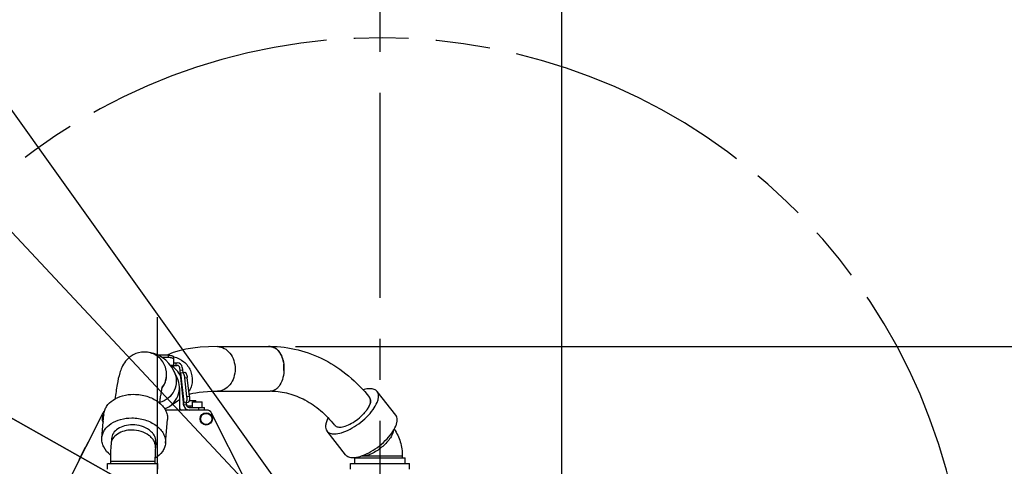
# Model space of a CAD drawing. Header units: millimetres. Extents: x 0 to 770, y -15 to 420.
# Tile 38 of 105: x 117 to 176, y 270 to 297. Entities that reach past the tile are written whole.
import ezdxf

# ---------------------------------------------------------------- set-up
doc = ezdxf.new("R2010")
doc.units = ezdxf.units.MM
doc.header["$LTSCALE"] = 32.67
doc.linetypes.add('CENTER', pattern=[0.6, 0.375, -0.075, 0.075, -0.075])
doc.linetypes.add('PHANTOM', pattern=[0.8, 0.45, -0.05, 0.1, -0.05, 0.1, -0.05])
doc.layers.get('0').update_dxf_attribs({"linetype": 'CONTINUOUS'})
for name, color, linetype in [('ASSY', 7, 'CONTINUOUS'), ('AXIS', 7, 'CONTINUOUS'), ('CRV2', 7, 'CONTINUOUS'), ('DRIV_DIM', 7, 'CONTINUOUS'), ('ROUND', 7, 'CONTINUOUS')]:
    doc.layers.add(name, color=color, linetype=linetype)
doc.styles.get("Standard").update_dxf_attribs({"font": 'txt', "width": 0.8})
doc.dimstyles.new('DIMSTYLE_10', dxfattribs={"dimtxt": 3.8, "dimasz": 1.8, "dimexe": 2, "dimexo": 1.5, "dimgap": 0.95, "dimtad": 1, "dimdec": 0, "dimlfac": 15, "dimdsep": 46, "dimtxsty": 'STANDARD', "dimblk": 'OPEN', "dimblk1": 'OPEN', "dimblk2": 'OPEN', "dimcen": 0.09, "dimadec": 0, "dimazin": 0, "dimtp": 0.001, "dimtm": 0.001, "dimtfac": 1, "dimtdec": 0, "dimtofl": 0, "dimtmove": 0, "dimatfit": 3, "dimldrblk": 'OPEN', "dimfxl": 1, "dimtolj": 1, "dimarcsym": 0})
doc.dimstyles.new('DIMSTYLE_11', dxfattribs={"dimtxt": 3.8, "dimasz": 1.8, "dimexe": 2, "dimexo": 1.5, "dimtad": 1, "dimdec": 1, "dimlfac": 15, "dimdsep": 46, "dimtxsty": 'STANDARD', "dimblk": 'OPEN', "dimblk1": 'OPEN', "dimblk2": 'OPEN', "dimcen": 0.09, "dimadec": 0, "dimazin": 0, "dimtp": 0.001, "dimtm": 0.001, "dimtfac": 1, "dimtdec": 1, "dimtofl": 0, "dimtmove": 0, "dimatfit": 3, "dimldrblk": 'OPEN', "dimfxl": 1, "dimtolj": 1, "dimarcsym": 0})
doc.dimstyles.new('DIMSTYLE_12', dxfattribs={"dimtxt": 3.8, "dimasz": 1.8, "dimexe": 2, "dimexo": 1.5, "dimgap": 1.9, "dimtad": 1, "dimdec": 3, "dimlfac": 15, "dimdsep": 46, "dimtxsty": 'STANDARD', "dimblk": 'OPEN', "dimblk1": 'OPEN', "dimblk2": 'OPEN', "dimcen": 0.09, "dimadec": 0, "dimazin": 0, "dimtp": 0.5, "dimtm": 0.5, "dimtfac": 1, "dimtdec": 3, "dimtofl": 0, "dimtmove": 0, "dimatfit": 3, "dimldrblk": 'OPEN', "dimfxl": 1, "dimtolj": 1, "dimarcsym": 0})
doc.dimstyles.new('DIMSTYLE_9', dxfattribs={"dimtxt": 3.8, "dimasz": 1.8, "dimexe": 2, "dimexo": 1.5, "dimgap": 0.95, "dimtad": 1, "dimdec": 3, "dimlfac": 15, "dimdsep": 46, "dimtxsty": 'STANDARD', "dimblk": 'OPEN', "dimblk1": 'OPEN', "dimblk2": 'OPEN', "dimcen": 0.09, "dimadec": 0, "dimazin": 0, "dimtp": 0.001, "dimtm": 0.001, "dimtfac": 1, "dimtdec": 3, "dimtofl": 0, "dimtmove": 0, "dimatfit": 3, "dimldrblk": 'OPEN', "dimfxl": 1, "dimtolj": 1, "dimarcsym": 0})

# ---------------------------------------------------------------- blocks, each defined once
blk = doc.blocks.new('_OPEN')
at = {"color": 0, "linetype": 'BYBLOCK'}
for p, q in [((0, 0), (-1, 0.342)), ((-1, -0.342), (0, 0)), ((-1, 0), (0, 0))]:
    blk.add_line(p, q, dxfattribs=at)
blk = doc.blocks.new('*D34')
at = {"layer": 'DRIV_DIM', "color": 2, "linetype": 'CONTINUOUS'}
for p, q in [((149.097, 267.971), (149.097, 309.108)), ((138.217, 307.108), (143.657, 307.108)), ((149.097, 307.108), (143.657, 307.108)), ((143.657, 307.108), (168.097, 307.108))]:
    blk.add_line(p, q, dxfattribs=at)
at = {"layer": 'DRIV_DIM', "color": 2, "linetype": 'CONTINUOUS', "xscale": 1.8, "yscale": 1.8, "zscale": 1.8, "rotation": 180}
blk.add_blockref('_OPEN', (138.217, 307.108), dxfattribs=at)
at = {"layer": 'DRIV_DIM', "color": 2, "linetype": 'CONTINUOUS', "xscale": 1.8, "yscale": 1.8, "zscale": 1.8}
blk.add_blockref('_OPEN', (149.097, 307.108), dxfattribs=at)
blk = doc.blocks.new('*D35')
at = {"layer": 'DRIV_DIM', "color": 2, "linetype": 'CONTINUOUS'}
for p, q in [((214.443, 260.848), (214.443, 276.211)), ((150.384, 266.472), (216.443, 266.472)), ((214.443, 266.472), (214.443, 260.848)), ((214.443, 255.223), (214.443, 260.848)), ((150.384, 255.223), (216.443, 255.223))]:
    blk.add_line(p, q, dxfattribs=at)
at = {"layer": 'DRIV_DIM', "color": 2, "linetype": 'CONTINUOUS', "xscale": 1.8, "yscale": 1.8, "zscale": 1.8}
for p, rotation in [((214.443, 266.472), 90), ((214.443, 255.223), 270)]:
    blk.add_blockref('_OPEN', p, dxfattribs=dict(at, rotation=rotation))
blk = doc.blocks.new('*D37')
at = {"layer": 'DRIV_DIM', "color": 2, "linetype": 'CONTINUOUS'}
for p, q in [((133.15, 277.534), (226.65, 277.534)), ((226.65, 277.534), (229.6, 277.534)), ((227.6, 277.534), (227.6, 269.191)), ((227.6, 260.848), (227.6, 269.191))]:
    blk.add_line(p, q, dxfattribs=at)
at = {"layer": 'DRIV_DIM', "color": 2, "linetype": 'CONTINUOUS', "xscale": 1.8, "yscale": 1.8, "zscale": 1.8}
for p, rotation in [((227.6, 277.534), 90), ((227.6, 260.848), 270)]:
    blk.add_blockref('_OPEN', p, dxfattribs=dict(at, rotation=rotation))
blk = doc.blocks.new('*D38')
at = {"layer": 'DRIV_DIM', "color": 2, "linetype": 'CONTINUOUS'}
for p, q in [((138.217, 260.848), (89.181, 288.465)), ((107.593, 278.095), (138.217, 260.848))]:
    blk.add_line(p, q, dxfattribs=at)
at = {"layer": 'DRIV_DIM', "color": 2, "linetype": 'CONTINUOUS', "xscale": 1.8, "yscale": 1.8, "zscale": 1.8, "rotation": 150.6115495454}
blk.add_blockref('_OPEN', (107.593, 278.095), dxfattribs=at)
blk = doc.blocks.new('*D39')
at = {"layer": 'DRIV_DIM', "color": 2, "linetype": 'CONTINUOUS'}
blk.add_line((59.543, 344.835), (138.217, 260.848), dxfattribs=at)
at = {"layer": 'DRIV_DIM', "color": 2, "linetype": 'CONTINUOUS', "xscale": 1.8, "yscale": 1.8, "zscale": 1.8, "rotation": 133.129164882}
blk.add_blockref('_OPEN', (59.543, 344.835), dxfattribs=at)
blk = doc.blocks.new('*D40')
at = {"layer": 'DRIV_DIM', "color": 2, "linetype": 'CONTINUOUS'}
blk.add_line((66.578, 360.931), (138.217, 260.848), dxfattribs=at)
at = {"layer": 'DRIV_DIM', "color": 2, "linetype": 'CONTINUOUS', "xscale": 1.8, "yscale": 1.8, "zscale": 1.8, "rotation": 125.5948410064}
blk.add_blockref('_OPEN', (66.578, 360.931), dxfattribs=at)
blk = doc.blocks.new('*D43')
at = {"layer": 'DRIV_DIM', "color": 2, "linetype": 'CONTINUOUS'}
for p, q in [((260.905, 282.481), (264.077, 283.04)), ((23.705, 260.848), (10.415, 260.848))]:
    blk.add_line(p, q, dxfattribs=at)
for points in [[(261.177, 284.352), (262.107, 282.693), (262.388, 284.575)], [(11.812, 262.652), (12.415, 260.848), (13.044, 262.643)]]:
    blk.add_lwpolyline(points, dxfattribs=at)
for start, end in [(10, 95), (95, 180)]:
    blk.add_arc((138.217, 260.848), 125.802, start, end, dxfattribs=at)

msp = doc.modelspace()

# ---------------------------------------------------------------- linework, layer by layer
at = {"color": 7, "linetype": 'CONTINUOUS'}
for p, q in [((128.484216, 277.534381), (131.649559, 277.534381)), ((131.647796, 277.547711), (131.649559, 277.547714)), ((131.649559, 277.547714), (131.650143, 277.547714)), ((131.649559, 277.547714), (131.651323, 277.547711)), ((124.11676, 277.214381), (124.115766, 277.21438)), ((125.441931, 275.771657), (125.441813, 275.770034)), ((126.081325, 275.666869), (125.892676, 276.055716)), ((132.467555, 276.105063), (132.467473, 276.103443)), ((128.484216, 274.867714), (131.649559, 274.867714)), ((131.650475, 274.867715), (131.649559, 274.867714)), ((120.748781, 271.826353), (120.063053, 270.454898)), ((120.748781, 271.826353), (120.754744, 271.823371)), ((122.147643, 272.03307), (122.121056, 271.716488)), ((124.804955, 271.809905), (124.778368, 271.493323)), ((120.218979, 270.781656), (120.580289, 271.504277)), ((120.376754, 271.097206), (120.382873, 271.094538)), ((120.440964, 271.225626), (120.447083, 271.222958)), ((120.441736, 271.227171), (120.447856, 271.224503)), ((120.514586, 271.37287), (120.520705, 271.370202)), ((120.578796, 271.50129), (120.584916, 271.498622)), ((120.579972, 271.503643), (120.586092, 271.500975)), ((120.580289, 271.504277), (120.586409, 271.501609)), ((120.580619, 271.504937), (120.593219, 271.530137)), ((120.580619, 271.504937), (120.586739, 271.502269)), ((120.581249, 271.506196), (120.587368, 271.503528)), ((120.581594, 271.506887), (120.587714, 271.504219)), ((120.581916, 271.50753), (120.588035, 271.504862)), ((120.582246, 271.50819), (120.588365, 271.505522)), ((120.582581, 271.508861), (120.588701, 271.506193)), ((120.582911, 271.509522), (120.589031, 271.506854)), ((120.58354, 271.510778), (120.589659, 271.50811)), ((120.58387, 271.511439), (120.58999, 271.508771)), ((120.598679, 271.52615), (120.59256, 271.528818)), ((120.592888, 271.529474), (120.599008, 271.526807)), ((120.593219, 271.530137), (120.599339, 271.527469)), ((120.593885, 271.531468), (120.593549, 271.530797)), ((120.593549, 271.530797), (120.599669, 271.528129)), ((120.593885, 271.531468), (120.600005, 271.528801)), ((120.594843, 271.533385), (120.594215, 271.532129)), ((120.594215, 271.532129), (120.600335, 271.529461)), ((120.594843, 271.533385), (120.600963, 271.530717)), ((120.595173, 271.534046), (120.605489, 271.554676)), ((120.595173, 271.534046), (120.601293, 271.531378)), ((120.610031, 271.548853), (120.603911, 271.551521)), ((120.611611, 271.552013), (120.605491, 271.554681)), ((120.063053, 270.454898), (120.069016, 270.451916)), ((120.218978, 270.781654), (120.225098, 270.778987)), ((120.220495, 270.784689), (120.226615, 270.782021)), ((120.284705, 270.913109), (120.290825, 270.910441)), ((120.285589, 270.914876), (120.291708, 270.912208)), ((121.916915, 270.214381), (121.916915, 270.547714)), ((121.916916, 270.547714), (124.916914, 270.547714)), ((122.083582, 270.662096), (122.083582, 270.547714)), ((124.750248, 270.662096), (124.750248, 270.547714)), ((124.916915, 270.214381), (124.916915, 270.547714)), ((136.446915, 270.214381), (136.446915, 270.547714)), ((136.446915, 270.547714), (139.986915, 270.547714)), ((136.716915, 270.547714), (136.716915, 270.881047)), ((136.716932, 270.881047), (139.716898, 270.881047)), ((136.883582, 270.940986), (136.883582, 270.881047)), ((139.550248, 270.995429), (139.550248, 270.881047)), ((139.716915, 270.547714), (139.716915, 270.881047)), ((139.986915, 270.214381), (139.986915, 270.547714))]:
    msp.add_line(p, q, dxfattribs=at)
at = {"color": 9, "linetype": 'CONTINUOUS'}
for p, q in [((124.750248, 270.662096), (122.083582, 270.662096)), ((139.550248, 270.995429), (137.083528, 270.995429))]:
    msp.add_line(p, q, dxfattribs=at)
at = {"color": 7, "linetype": 'CONTINUOUS'}
for points in [[(128.484219, 277.534381), (127.956935, 277.525027), (127.463908, 277.496164), (127.008822, 277.447366), (126.589015, 277.378382), (126.202335, 277.289167), (125.847159, 277.180036), (125.522663, 277.051869), (125.465813, 277.023741)], [(125.892669, 276.055731), (125.751185, 276.307128), (125.583719, 276.531086), (125.392049, 276.725629), (125.177254, 276.889803), (124.940495, 277.021983), (124.683193, 277.119854), (124.407509, 277.18052), (124.393087, 277.181547)], [(126.795319, 274.684145), (126.866693, 274.706315), (127.021695, 274.744785), (127.200211, 274.779532), (127.40434, 274.80974), (127.634618, 274.834394), (127.89188, 274.852686), (128.176872, 274.863964), (128.484182, 274.867714)], [(125.637063, 273.981028), (125.749517, 274.057976), (125.837986, 274.118325), (125.952586, 274.19625), (126.093525, 274.291697), (126.216915, 274.374845)]]:
    msp.add_lwpolyline(points, dxfattribs=at)
for centre, radius, start, end in [((131.650046, 277.034817), 0.512899, 90.25128047, 101.22043073), ((124.883582, 275.081047), 1.566667, 25.77633116, 58.51294647), ((130.353367, 276.217362), 2.116854, 3.6816441, 7.46257129), ((130.321631, 276.215015), 2.148674, 2.19070215, 3.68974858), ((124.109299, 275.867345), 1.336062, 321.99419051, 355.82321947), ((130.306446, 276.214386), 2.163873, 357.10408016, 2.19197324), ((124.883582, 275.081047), 1.333333, 289.30272244, 26.06346454), ((137.386089, 274.34198), 0.256276, 36.51528494, 38.66653011), ((137.39373, 274.337792), 0.252896, 38.24151954, 39.76324161), ((137.349366, 274.324624), 0.297031, 17.70780815, 19.67270168), ((137.363722, 274.323301), 0.286305, 18.98306333, 21.01265194), ((135.325167, 275.2943), 2.609129, 317.1327223, 317.96694838), ((135.432925, 275.198188), 2.464739, 317.94923198, 320.52292453), ((135.633858, 275.033319), 2.204825, 320.51024133, 323.59855246), ((135.625393, 275.019213), 2.202805, 320.94032947, 324.01314065), ((135.785039, 274.902101), 2.004813, 324.04040258, 325.2637366), ((135.790427, 274.91668), 2.009587, 323.62608398, 324.8552192)]:
    msp.add_arc(centre, radius, start, end, dxfattribs=at)
at = {"color": 9, "linetype": 'CONTINUOUS'}
for centre, radius, start, end in [((125.625758, 275.66244), 1.28581, 78.31869216, 78.58538497), ((124.110906, 275.867725), 1.336981, 321.77507243, 13.73419801)]:
    msp.add_arc(centre, radius, start, end, dxfattribs=at)
for points, knots in [([(128.484216, 277.534381), (128.623668, 277.534381), (128.91667, 277.458002), (129.26654, 277.151097), (129.493044, 276.710948), (129.571326, 276.201047), (129.493044, 275.691147), (129.26654, 275.250998), (128.91667, 274.944093), (128.623668, 274.867714), (128.484216, 274.867714)], [0, 0, 0, 0, 0.111611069, 0.231492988, 0.36218114, 0.5, 0.63781886, 0.768507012, 0.888388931, 1, 1, 1, 1]), ([(125.886093, 276.92162), (126.098874, 276.877628), (126.510847, 276.674733), (126.917429, 276.129841), (127.016174, 275.567428), (126.929935, 275.140015), (126.834826, 274.945546), (126.776059, 274.85746)], [0, 0, 0, 0, 0.249535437, 0.503642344, 0.754770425, 0.878391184, 1, 1, 1, 1]), ([(125.892676, 276.055716), (125.977327, 275.880988), (126.069453, 275.487799), (125.940136, 274.899635), (125.572527, 274.421742), (125.211992, 274.237615), (125.023211, 274.188732)], [0, 0, 0, 0, 0.249414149, 0.499210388, 0.749489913, 1, 1, 1, 1]), ([(123.370533, 272.547714), (123.213638, 272.547714), (122.91061, 272.510133), (122.510204, 272.339602), (122.219009, 272.069705), (122.13068, 271.831004), (122.121057, 271.716487)], [0, 0, 0, 0, 0.288574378, 0.554067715, 0.788629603, 1, 1, 1, 1]), ([(124.778367, 271.493323), (124.783925, 271.55947), (124.774461, 271.697097), (124.699702, 271.895579), (124.569545, 272.079257), (124.324135, 272.300642), (123.918804, 272.494691), (123.556453, 272.547714), (123.370533, 272.547714)], [0, 0, 0, 0, 0.102148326, 0.208607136, 0.322509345, 0.445255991, 0.713900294, 1, 1, 1, 1]), ([(139.011593, 272.504155), (139.000997, 272.425506), (138.942583, 272.254969), (138.728384, 271.903216), (138.323568, 271.494194), (137.837982, 271.177875), (137.438775, 271.027195), (137.251187, 270.995429), (137.166138, 270.995429)], [0, 0, 0, 0, 0.094962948, 0.212087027, 0.491035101, 0.775237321, 0.898229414, 1, 1, 1, 1])]:
    msp.add_open_spline(points, degree=3, knots=knots, dxfattribs=at)
at = {"color": 7, "linetype": 'CONTINUOUS'}
for points, knots in [([(131.649559, 277.534381), (131.703593, 277.534381), (131.815516, 277.515931), (131.972495, 277.436259), (132.114993, 277.309677), (132.2863, 277.076737), (132.432019, 276.701172), (132.490285, 276.201775), (132.432347, 275.702278), (132.286887, 275.326491), (132.115752, 275.093261), (131.973351, 274.966428), (131.816441, 274.886474), (131.704518, 274.867813), (131.650475, 274.867715)], [0, 0, 0, 0, 0.047388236, 0.097548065, 0.152462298, 0.213029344, 0.349698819, 0.499915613, 0.650152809, 0.786876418, 0.847476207, 0.902421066, 0.952603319, 1, 1, 1, 1]), ([(131.650143, 277.547714), (132.207422, 277.547667), (133.33387, 277.40829), (134.936093, 276.796357), (136.390471, 275.818337), (137.213601, 274.967706), (137.586188, 274.502098)], [0, 0, 0, 0, 0.242682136, 0.488525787, 0.740311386, 1, 1, 1, 1]), ([(131.651323, 277.547711), (131.745999, 277.547379), (131.951503, 277.484044), (132.194041, 277.245101), (132.3705, 276.90219), (132.433605, 276.634758), (132.452291, 276.492295)], [0, 0, 0, 0, 0.198942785, 0.428297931, 0.698080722, 1, 1, 1, 1]), ([(124.115766, 277.21438), (123.886837, 277.214218), (123.451985, 277.103733), (123.005858, 276.720608), (122.770817, 276.320682), (122.601688, 275.852565), (122.469573, 275.223151), (122.397801, 274.702629), (122.363586, 274.414641)], [0, 0, 0, 0, 0.188606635, 0.351979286, 0.471677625, 0.567062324, 0.76106816, 1, 1, 1, 1]), ([(125.171756, 275.070585), (125.246392, 275.168428), (125.369071, 275.386203), (125.45621, 275.749821), (125.440706, 276.123731), (125.323527, 276.478971), (125.113716, 276.788365), (124.827225, 277.028112), (124.486411, 277.179785), (124.239502, 277.214381), (124.11676, 277.214381)], [0, 0, 0, 0, 0.12506538, 0.250213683, 0.375385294, 0.500513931, 0.625546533, 0.750458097, 0.875258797, 1, 1, 1, 1]), ([(125.198525, 275.188734), (125.199967, 275.192048), (125.204344, 275.203297), (125.198518, 275.187167), (125.194352, 275.173136), (125.185099, 275.141864), (125.174982, 275.103066), (125.162978, 275.053795), (125.150146, 274.996383), (125.131042, 274.904422), (125.106492, 274.771955), (125.077364, 274.593327), (125.048019, 274.390315), (125.029518, 274.246953), (125.020263, 274.171538)], [0, 0, 0, 0, 0.010271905, 0.015371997, 0.033471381, 0.0627997, 0.101968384, 0.149987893, 0.206036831, 0.269517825, 0.416869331, 0.589072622, 0.783991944, 1, 1, 1, 1]), ([(131.738219, 274.880103), (132.076642, 274.872893), (132.768274, 274.772506), (133.765887, 274.370637), (134.703121, 273.723515), (135.245728, 273.157875), (135.497816, 272.8438)], [0, 0, 0, 0, 0.230404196, 0.470288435, 0.725877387, 1, 1, 1, 1]), ([(137.632324, 274.41497), (137.661872, 274.322455), (137.638066, 274.150501), (137.546193, 273.937272), (137.474214, 273.819845), (137.432561, 273.759759)], [0, 0, 0, 0, 0.415309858, 0.687354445, 1, 1, 1, 1]), ([(137.433667, 273.759872), (137.476159, 273.820245), (137.549481, 273.938182), (137.642613, 274.15161), (137.665989, 274.324791), (137.634456, 274.416433)], [0, 0, 0, 0, 0.314538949, 0.587098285, 1, 1, 1, 1]), ([(135.802128, 272.726225), (135.913616, 272.726225), (136.162521, 272.780106), (136.531039, 272.948483), (136.903567, 273.198085), (137.132577, 273.406276), (137.237481, 273.519303)], [0, 0, 0, 0, 0.199787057, 0.447933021, 0.723661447, 1, 1, 1, 1]), ([(135.546204, 272.796779), (135.562099, 272.784864), (135.639652, 272.739037), (135.732573, 272.726225), (135.802128, 272.726225)], [0, 0, 0, 0, 0.222155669, 1, 1, 1, 1]), ([(139.071567, 272.60542), (139.228547, 272.372097), (139.470193, 271.849198), (139.550248, 271.280222), (139.550248, 270.995429)], [0, 0, 0, 0, 0.496840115, 1, 1, 1, 1]), ([(122.121056, 271.716488), (122.107272, 271.552359), (122.089179, 271.200907), (122.083582, 270.849145), (122.083582, 270.662096)], [0, 0, 0, 0, 0.468241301, 1, 1, 1, 1]), ([(124.778368, 271.493323), (124.768018, 271.370085), (124.754611, 271.09299), (124.750248, 270.81571), (124.750248, 270.662096)], [0, 0, 0, 0, 0.4460093, 1, 1, 1, 1])]:
    msp.add_open_spline(points, degree=3, knots=knots, dxfattribs=at)
for points in [[(137.592057, 274.494474), (137.607737, 274.473297), (137.620187, 274.44943), (137.62906, 274.424619)], [(137.630988, 274.425963), (137.6216, 274.450396), (137.608558, 274.47377), (137.592357, 274.494328)], [(135.509043, 272.830577), (135.520277, 272.818161), (135.532806, 272.806822), (135.546204, 272.796779)]]:
    msp.add_open_spline(points, degree=3, dxfattribs=at)
at = {"color": 9, "linetype": 'CONTINUOUS'}
msp.add_open_spline([(137.166138, 270.995429), (137.144351, 270.995429), (137.12253, 270.996426), (137.100858, 270.998658)], degree=3, dxfattribs=at)
at = {"layer": 'ASSY', "color": 7, "linetype": 'CONTINUOUS'}
for p, q in [((126.633582, 274.082238), (126.633582, 274.204387)), ((126.800389, 274.314381), (127.200248, 274.314381)), ((127.000248, 273.901047), (127.000248, 274.234381)), ((127.000248, 274.234381), (127.566915, 274.234381)), ((127.200248, 274.234381), (127.200248, 274.314381)), ((127.566915, 273.901047), (127.566915, 274.234381))]:
    msp.add_line(p, q, dxfattribs=at)
at = {"layer": 'AXIS', "color": 7, "linetype": 'CENTER'}
for p, q in [((138.216915, 260.847714), (138.216915, 373.859749)), ((124.883582, 279.306053), (124.883582, 253.381047))]:
    msp.add_line(p, q, dxfattribs=at)
at = {"layer": 'AXIS', "color": 7, "linetype": 'CONTINUOUS'}
for p, q in [((139.159797, 273.437056), (138.04528, 274.851269)), ((121.572999, 272.081329), (121.691766, 273.495543)), ((125.379599, 271.761646), (125.498366, 273.175859)), ((136.159516, 271.072586), (135.044999, 272.4868))]:
    msp.add_line(p, q, dxfattribs=at)
for radius in [0.366667, 0.333333]:
    msp.add_circle((127.816915, 273.214381), radius, dxfattribs=at)
for radius, start, end in [(0.366667, 135.44673632, 214.90059509), (0.333333, 142.85040076, 207.4972217)]:
    msp.add_arc((121.950248, 273.214381), radius, start, end, dxfattribs=at)
for points, knots in [([(121.691767, 273.495543), (121.698598, 273.576913), (121.734353, 273.741145), (121.892528, 274.055316), (122.249244, 274.38907), (122.822795, 274.632139), (123.256891, 274.686275), (123.481643, 274.686275)], [0, 0, 0, 0, 0.104672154, 0.212666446, 0.446842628, 0.711899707, 1, 1, 1, 1]), ([(123.481643, 274.686275), (123.747975, 274.686275), (124.267045, 274.610326), (124.847678, 274.332343), (125.199229, 274.01521), (125.38568, 273.752094), (125.492769, 273.467764), (125.50632, 273.270616), (125.498366, 273.175859)], [0, 0, 0, 0, 0.286101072, 0.55474411, 0.677490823, 0.791393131, 0.897851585, 1, 1, 1, 1]), ([(135.480775, 272.318461), (135.62873, 272.318461), (135.958065, 272.385067), (136.450057, 272.5981), (136.954359, 272.917694), (137.418433, 273.311772), (137.794856, 273.739678), (138.01913, 274.110006), (138.113552, 274.38901), (138.13821, 274.567898), (138.119175, 274.72567), (138.073923, 274.814921), (138.045278, 274.851268)], [0, 0, 0, 0, 0.111421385, 0.248817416, 0.402434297, 0.559272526, 0.705760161, 0.830239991, 0.882031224, 0.926642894, 0.965149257, 1, 1, 1, 1]), ([(137.609503, 275.019608), (137.577995, 275.019608), (137.439217, 275.013169), (137.30216, 274.984404), (137.199023, 274.954923)], [0, 0, 0, 0, 0.227044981, 1, 1, 1, 1]), ([(138.045278, 274.851268), (138.000676, 274.907863), (137.859943, 275.001305), (137.697274, 275.019608), (137.609503, 275.019608)], [0, 0, 0, 0, 0.450845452, 1, 1, 1, 1]), ([(136.595292, 270.904247), (136.743247, 270.904247), (137.072582, 270.970853), (137.564574, 271.183887), (138.068876, 271.503481), (138.532951, 271.897558), (138.909374, 272.325464), (139.133647, 272.695793), (139.228069, 272.974796), (139.252727, 273.153684), (139.233692, 273.311456), (139.18844, 273.400708), (139.159795, 273.437054)], [0, 0, 0, 0, 0.111421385, 0.248817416, 0.402434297, 0.559272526, 0.705760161, 0.830239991, 0.882031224, 0.926642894, 0.965149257, 1, 1, 1, 1]), ([(121.572999, 272.081329), (121.57983, 272.1627), (121.615585, 272.326931), (121.77376, 272.641103), (122.130477, 272.974856), (122.704027, 273.217926), (123.138123, 273.272062), (123.362876, 273.272062)], [0, 0, 0, 0, 0.104672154, 0.212666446, 0.446842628, 0.711899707, 1, 1, 1, 1]), ([(123.39712, 272.864297), (123.240225, 272.864297), (122.937197, 272.826714), (122.536789, 272.656186), (122.245595, 272.386288), (122.157265, 272.147586), (122.147644, 272.03307)], [0, 0, 0, 0, 0.288574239, 0.554067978, 0.78862969, 1, 1, 1, 1]), ([(123.362876, 273.272062), (123.629207, 273.272062), (124.148277, 273.196112), (124.72891, 272.918129), (125.080461, 272.600997), (125.266913, 272.33788), (125.374002, 272.053551), (125.387553, 271.856402), (125.379598, 271.761646)], [0, 0, 0, 0, 0.286101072, 0.55474411, 0.677490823, 0.791393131, 0.897851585, 1, 1, 1, 1]), ([(124.804954, 271.809905), (124.810511, 271.876053), (124.801048, 272.013679), (124.726289, 272.212161), (124.596135, 272.395841), (124.35072, 272.617221), (123.945394, 272.811278), (123.583041, 272.864297), (123.39712, 272.864297)], [0, 0, 0, 0, 0.102148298, 0.208607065, 0.322508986, 0.445256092, 0.71389921, 1, 1, 1, 1]), ([(135.111706, 273.278215), (135.071082, 273.200822), (135.005098, 273.052527), (134.953659, 272.833154), (134.960732, 272.63935), (135.011268, 272.529603), (135.045, 272.486801)], [0, 0, 0, 0, 0.314323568, 0.580792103, 0.804026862, 1, 1, 1, 1]), ([(135.045, 272.486801), (135.089602, 272.430206), (135.230335, 272.336764), (135.393005, 272.318461), (135.480775, 272.318461)], [0, 0, 0, 0, 0.450845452, 1, 1, 1, 1]), ([(122.08676, 271.056897), (121.92301, 271.187041), (121.711959, 271.424278), (121.577308, 271.800713), (121.565342, 271.990116), (121.572999, 272.081329)], [0, 0, 0, 0, 0.528424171, 0.768757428, 1, 1, 1, 1]), ([(125.379598, 271.761646), (125.372286, 271.67454), (125.332159, 271.498357), (125.152793, 271.164013), (124.924518, 270.968722), (124.754494, 270.86727)], [0, 0, 0, 0, 0.232497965, 0.473383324, 1, 1, 1, 1]), ([(136.159517, 271.072587), (136.204119, 271.015992), (136.344853, 270.922551), (136.507522, 270.904247), (136.595292, 270.904247)], [0, 0, 0, 0, 0.450845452, 1, 1, 1, 1])]:
    msp.add_open_spline(points, degree=3, knots=knots, dxfattribs=at)
at = {"layer": 'CRV2', "color": 4, "linetype": 'PHANTOM'}
for radius, end in [(123.080582, 350), (115.080582, 350), (35.146512, 174.82924387)]:
    msp.add_arc((138.216915, 260.847714), radius, 10, end, dxfattribs=at)
at = {"layer": 'ROUND', "color": 7, "linetype": 'CONTINUOUS'}
for p, q in [((125.550248, 277.023741), (124.935872, 277.023741)), ((125.883582, 276.414381), (125.883582, 276.909734)), ((125.550248, 276.879655), (125.190531, 276.879655)), ((125.670986, 276.414381), (126.079864, 276.414381)), ((125.883582, 276.567714), (126.079864, 276.567714)), ((126.486272, 274.020097), (126.232236, 276.278189)), ((126.266409, 275.974435), (126.532073, 276.004323)), ((126.384609, 276.295331), (126.418781, 275.991577)), ((126.666148, 274.543487), (126.539447, 275.669716)), ((126.809331, 274.559595), (126.68263, 275.685824)), ((126.216915, 275.081047), (126.216915, 273.881047)), ((126.450248, 274.047714), (126.450248, 274.340307)), ((126.467639, 274.185719), (126.733304, 274.215606)), ((126.620011, 274.202861), (126.638644, 274.037239)), ((127.000248, 273.981047), (126.657588, 273.981047)), ((121.624784, 273.563452), (119.585439, 269.484763)), ((127.844237, 273.747714), (125.370059, 273.747714)), ((126.791016, 273.901047), (127.716915, 273.901047)), ((127.716915, 273.747714), (127.716915, 273.901047)), ((130.181724, 269.484763), (128.142379, 273.563452))]:
    msp.add_line(p, q, dxfattribs=at)
at = {"layer": 'ROUND', "color": 9, "linetype": 'CONTINUOUS'}
for p, q in [((125.550248, 277.023741), (125.550248, 276.879655)), ((125.657157, 276.432875), (125.883582, 276.432875)), ((126.016915, 276.414381), (126.016915, 276.567714)), ((126.403875, 276.124075), (126.251503, 276.106933)), ((126.284787, 275.976503), (126.486018, 274.187787)), ((126.539447, 275.669716), (126.68263, 275.685824)), ((126.809331, 274.559595), (126.666148, 274.543487)), ((126.482545, 274.053221), (126.634917, 274.070363)), ((126.850248, 273.901047), (126.850248, 273.981047)), ((127.383582, 273.747714), (127.383582, 273.901047))]:
    msp.add_line(p, q, dxfattribs=at)
at = {"layer": 'ROUND', "color": 7, "linetype": 'CONTINUOUS'}
for centre, radius, start, end in [((126.079864, 276.261047), 0.306667, 6.41878673, 90), ((126.079864, 276.261047), 0.153333, 6.41878673, 90), ((126.516915, 274.047714), 0.066667, 180, 249.64638971), ((126.791016, 274.054381), 0.306667, 186.41878673, 270), ((126.791016, 274.054381), 0.153333, 186.41878673, 270), ((121.922926, 273.414381), 0.333333, 125.54540204, 153.43494882), ((126.350248, 273.881047), 0.133333, 180, 270), ((127.844237, 273.414381), 0.333333, 26.56505118, 90)]:
    msp.add_arc(centre, radius, start, end, dxfattribs=at)
for points, knots in [([(125.550248, 277.023741), (125.592867, 277.023741), (125.672548, 277.018534), (125.765611, 276.999491), (125.825519, 276.975097), (125.862814, 276.953215), (125.883582, 276.926558), (125.883582, 276.909734)], [0, 0, 0, 0, 0.344871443, 0.644085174, 0.765223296, 0.86386412, 1, 1, 1, 1]), ([(125.883582, 276.765648), (125.883582, 276.782472), (125.862814, 276.809129), (125.825519, 276.831011), (125.765611, 276.855405), (125.672548, 276.874448), (125.592867, 276.879655), (125.550248, 276.879655)], [0, 0, 0, 0, 0.13613588, 0.234776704, 0.355914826, 0.655128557, 1, 1, 1, 1]), ([(126.539447, 275.669716), (126.534682, 275.712068), (126.520601, 275.790667), (126.491273, 275.881018), (126.460334, 275.937823), (126.43442, 275.972438), (126.405608, 275.990095), (126.38889, 275.988214)], [0, 0, 0, 0, 0.344871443, 0.644085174, 0.765223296, 0.86386412, 1, 1, 1, 1]), ([(126.532073, 276.004323), (126.548791, 276.006203), (126.577603, 275.988546), (126.603517, 275.953931), (126.634456, 275.897126), (126.663784, 275.806775), (126.677865, 275.728176), (126.68263, 275.685824)], [0, 0, 0, 0, 0.13613588, 0.234776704, 0.355914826, 0.655128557, 1, 1, 1, 1]), ([(126.590121, 274.199498), (126.606839, 274.201379), (126.631007, 274.224997), (126.648582, 274.264504), (126.666127, 274.326763), (126.674646, 274.421372), (126.670912, 274.501136), (126.666148, 274.543487)], [0, 0, 0, 0, 0.13613588, 0.234776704, 0.355914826, 0.655128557, 1, 1, 1, 1]), ([(126.809331, 274.559595), (126.814095, 274.517244), (126.817829, 274.43748), (126.80931, 274.342871), (126.791765, 274.280612), (126.77419, 274.241105), (126.750022, 274.217487), (126.733304, 274.215606)], [0, 0, 0, 0, 0.344871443, 0.644085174, 0.765223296, 0.86386412, 1, 1, 1, 1])]:
    msp.add_open_spline(points, degree=3, knots=knots, dxfattribs=at)

# ---------------------------------------------------------------- dimensions: what is measured, and where the dimension line sits
at = {"layer": 'DRIV_DIM', "color": 2, "linetype": 'CONTINUOUS'}
dim = msp.add_angular_dim_2l(base=(127.252567, 386.170787), line1=((258.188721, 282.00198), (259.427627, 282.220433)), line2=((26.462897, 260.847714), (25.20488, 260.847714)), dimstyle='DIMSTYLE_12', override={"dimtad": 2}, dxfattribs=at)
dim.commit()
dim.dimension.update_dxf_attribs({"geometry": '*D43', "text_midpoint": (91.055158, 377.474718), "dimtype": 162})
for mpoint, picture, middle in [((66.577892, 360.93108), '*D40', (74.592748, 351.366082)), ((59.542609, 344.835178), '*D39', (66.08136, 339.244452)), ((107.593311, 278.095096), '*D38', (89.646868, 289.29294))]:
    dim = msp.add_radius_dim(center=(138.216915, 260.847714), mpoint=mpoint, text='R<>', dimstyle='DIMSTYLE_11', override={"dimpost": '<>'}, dxfattribs=at)
    dim.commit()
    dim.dimension.update_dxf_attribs({"geometry": picture, "text_midpoint": middle, "dimtype": 164})
dim = msp.add_linear_dim(base=(149.096915, 307.10801), p1=(138.216915, 260.847714), p2=(149.096915, 266.471273), dimstyle='DIMSTYLE_9', dxfattribs=at)
dim.commit()
dim.dimension.update_dxf_attribs({"geometry": '*D34', "text_midpoint": (152.896974, 307.10801), "dimtype": 160})
dim = msp.add_linear_dim(base=(227.600134, 260.847714), p1=(131.649559, 277.534381), p2=(138.216915, 260.847714), angle=270, text='(280)', dimstyle='DIMSTYLE_10', dxfattribs=at)
dim.commit()
dim.dimension.update_dxf_attribs({"geometry": '*D37', "text_midpoint": (227.600134, 261.591047), "dimtype": 160})
dim = msp.add_linear_dim(base=(214.443261, 266.472451), p1=(148.883582, 255.222978), p2=(148.883582, 266.472451), angle=90, dimstyle='DIMSTYLE_10', dxfattribs=at)
dim.commit()
dim.dimension.update_dxf_attribs({"geometry": '*D35', "text_midpoint": (214.443261, 267.091477), "dimtype": 160})

doc.saveas('drawing.dxf')
